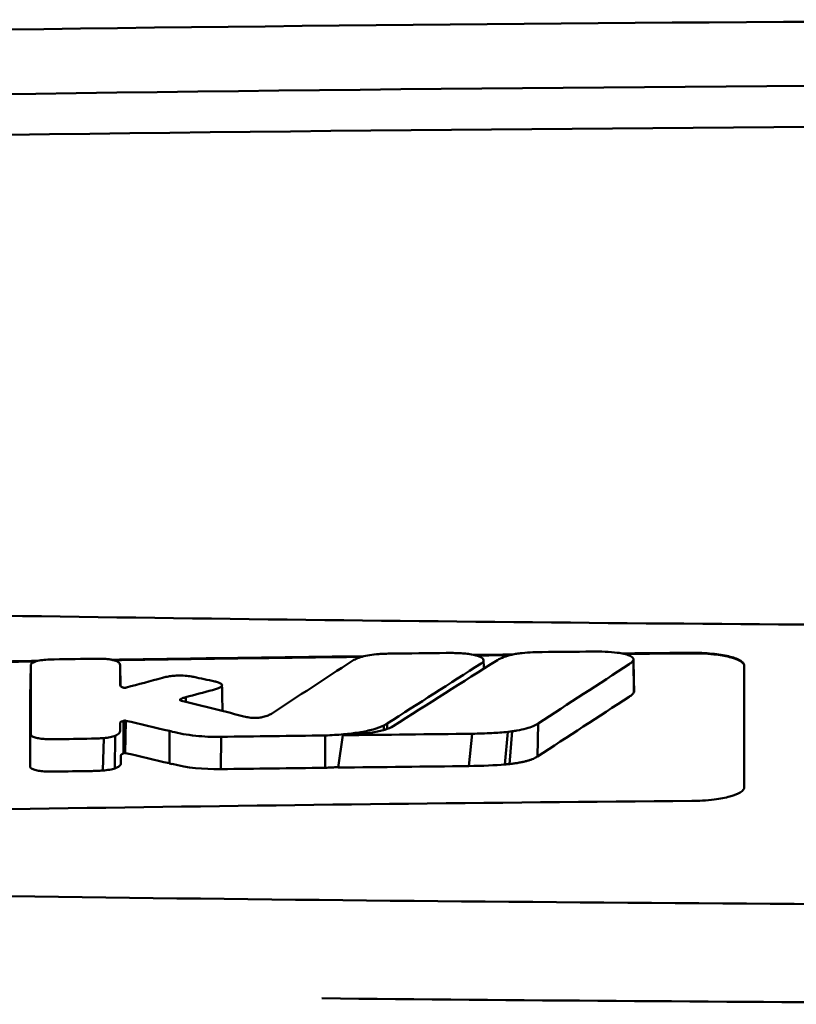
# Model space of a CAD drawing. Header units: millimetres. Extents: x 276 to 876, y 74 to 772.
# Tile 8 of 11: x 548 to 563, y 753 to 772. Entities that reach past the tile are written whole.
import ezdxf

# ---------------------------------------------------------------- set-up
doc = ezdxf.new("R2010")
doc.units = ezdxf.units.MM
doc.layers.add('Visible (ISO)', color=7, linetype='Continuous', lineweight=50)

msp = doc.modelspace()

# ---------------------------------------------------------------- linework, layer by layer
at = {"layer": 'Visible (ISO)'}
for p, q in [((559.557, 759.607), (559.566, 758.986)), ((548.068, 759.503), (548.056, 758.891)), ((549.771, 759.502), (549.779, 759.104)), ((549.772, 759.12), (549.772, 759.122)), ((550.914, 758.851), (550.915, 758.836)), ((551.021, 758.894), (551.024, 758.805)), ((549.834, 758.443), (549.832, 757.823)), ((549.855, 758.448), (549.849, 757.831)), ((549.876, 758.447), (549.869, 757.83)), ((554.861, 758.392), (554.862, 758.29)), ((557.74, 758.393), (557.726, 757.763)), ((550.714, 758.25), (550.709, 757.634)), ((554.796, 758.355), (554.796, 758.269)), ((557.162, 758.234), (557.107, 757.612)), ((557.244, 758.244), (557.197, 757.62)), ((549.457, 758.115), (549.44, 757.497)), ((549.675, 758.161), (549.672, 757.538)), ((551.695, 758.14), (551.691, 757.523)), ((553.679, 757.549), (553.679, 758.165)), ((553.93, 757.552), (554.015, 758.169)), ((556.485, 758.198), (556.419, 757.582))]:
    msp.add_line(p, q, dxfattribs=at)
for centre, major_axis, ratio, start_param, end_param in [((575.932, 742.584), (250.217, -0.007), 0.116796, 1.571075, 1.752137), ((576.086, 745.574), (225.492, 0.002), 0.110939, 1.570719, 1.791596), ((576.108, 745.544), (-227.223, 0), 0.106767, 4.71241, 4.92951), ((548.506, 758.117), (51.403, 0.789), 0.029133, 1.554631, 1.57023), ((259.618, -2717.825), (-235.079, 3524.364), 0.687287, 6.065929, 6.066443), ((549.727, 758.062), (25.972, -6.076), 0.015321, 1.536366, 1.568667), ((550.76, 759.383), (6.766, -1.024), 0.083118, 5.966235, 6.005906), ((551.69, 758.143), (0.152, 0.003), 0.020884, 4.663305, 4.744135), ((575.831, -1029.134), (1787.892, 0), 0.999745, 1.583186, 1.584297), ((575.801, -1026.095), (-1784.851, -1.513), 0.999745, 4.722363, 4.723748), ((548.067, 757.574), (-0.0014, -0.0329), 0.45485, 4.797147, 4.891032), ((550.873, 758.03), (1.323, -0.316), 0.311917, 4.663131, 4.702558), ((828.728, 1463.853), (-278.359, -706.106), 0.063886, 0.008479, 0.026829), ((576.322, -1046.425), (1804.576, 0), 0.999745, 1.583344, 1.584446), ((576.082, -1027.238), (-1785.382, -1.767), 0.999745, 4.722413, 4.723807), ((389.333, 782.412), (168.534, -24.577), 0.021127, 6.155066, 6.191262)]:
    msp.add_ellipse(centre, major_axis=major_axis, ratio=ratio, start_param=start_param, end_param=end_param, dxfattribs=at)
for points, knots in [([(529.998, 760.795), (537.618, 760.607), (545.253, 760.467), (556.791, 760.327), (560.638, 760.291), (566.425, 760.256), (568.359, 760.247), (572.141, 760.235), (573.955, 760.232), (575.854, 760.231)], [0.000811, 0.000811, 0.000811, 0.000811, 2.334672, 2.334672, 3.49801, 3.49801, 4.08174, 4.08174, 4.638981, 4.638981, 4.638981, 4.638981]), ([(554.7, 759.716), (554.64, 759.712), (554.583, 759.706), (554.476, 759.689), (554.426, 759.678), (554.384, 759.666)], [-0.0377179, -0.0377179, -0.0377179, -0.0377179, -0.01935504, -0.01935504, 0, 0, 0, 0]), ([(554.938, 759.725), (554.899, 759.725), (554.86, 759.724), (554.78, 759.721), (554.74, 759.719), (554.7, 759.716)], [-0.02402213, -0.02402213, -0.02402213, -0.02402213, -0.01224647, -0.01224647, 0, 0, 0, 0]), ([(556.244, 759.734), (556.204, 759.735), (556.163, 759.736), (556.078, 759.738), (556.033, 759.738), (555.989, 759.737)], [-0.02574903, -0.02574903, -0.02574903, -0.02574903, -0.01343066, -0.01343066, 0, 0, 0, 0]), ([(556.665, 759.545), (556.681, 759.556), (556.692, 759.568), (556.703, 759.592), (556.702, 759.605), (556.683, 759.636), (556.657, 759.654), (556.579, 759.686), (556.527, 759.699), (556.433, 759.716), (556.396, 759.721), (556.321, 759.729), (556.283, 759.732), (556.244, 759.734)], [-0.1007335, -0.1007335, -0.1007335, -0.1007335, -0.0864518, -0.0864518, -0.070815, -0.070815, -0.0477471, -0.0477471, -0.0248109, -0.0248109, -0.0119957, -0.0119957, 0, 0, 0, 0]), ([(556.964, 759.603), (556.997, 759.623), (557.038, 759.643), (557.132, 759.677), (557.182, 759.692), (557.238, 759.705)], [0, 0, 0, 0, 0.0264811, 0.0264811, 0.04942684, 0.04942684, 0.04942684, 0.04942684]), ([(557.238, 759.705), (557.267, 759.712), (557.297, 759.717), (557.363, 759.728), (557.397, 759.732), (557.433, 759.736)], [0, 0, 0, 0, 0.01146668, 0.01146668, 0.02292794, 0.02292794, 0.02292794, 0.02292794]), ([(557.433, 759.736), (557.501, 759.742), (557.569, 759.747), (557.698, 759.753), (557.757, 759.754), (557.817, 759.755)], [0, 0, 0, 0, 0.02130972, 0.02130972, 0.03920168, 0.03920168, 0.03920168, 0.03920168]), ([(558.77, 759.764), (558.853, 759.765), (558.936, 759.764), (559.098, 759.757), (559.176, 759.751), (559.25, 759.742)], [0, 0, 0, 0, 0.02493845, 0.02493845, 0.04990411, 0.04990411, 0.04990411, 0.04990411]), ([(559.25, 759.742), (559.296, 759.736), (559.339, 759.729), (559.416, 759.711), (559.45, 759.7), (559.507, 759.677), (559.529, 759.663), (559.556, 759.635), (559.561, 759.621), (559.557, 759.607)], [0, 0, 0, 0, 0.01587272, 0.01587272, 0.03235839, 0.03235839, 0.05026104, 0.05026104, 0.06761699, 0.06761699, 0.06761699, 0.06761699]), ([(560.671, 759.74), (560.734, 759.741), (560.797, 759.74), (560.928, 759.735), (560.995, 759.73), (561.176, 759.713), (561.281, 759.696), (561.459, 759.654), (561.531, 759.628), (561.611, 759.585), (561.634, 759.568), (561.663, 759.533), (561.671, 759.516), (561.671, 759.498)], [0.000001, 0.000001, 0.000001, 0.000001, 0.0189524, 0.0189524, 0.0399692, 0.0399692, 0.0779065, 0.0779065, 0.1155872, 0.1155872, 0.137348, 0.137348, 0.1589354, 0.1589354, 0.1589354, 0.1589354]), ([(560.671, 759.73), (560.736, 759.731), (560.801, 759.73), (560.943, 759.724), (561.017, 759.719), (561.202, 759.699), (561.304, 759.682), (561.473, 759.639), (561.541, 759.614), (561.616, 759.571), (561.637, 759.555), (561.664, 759.522), (561.671, 759.505), (561.671, 759.488)], [0.000001, 0.000001, 0.000001, 0.000001, 0.0196149, 0.0196149, 0.0431871, 0.0431871, 0.0806063, 0.0806063, 0.1171477, 0.1171477, 0.1383045, 0.1383045, 0.1589286, 0.1589286, 0.1589286, 0.1589286]), ([(548.071, 759.521), (548.07, 759.518), (548.069, 759.515), (548.068, 759.509), (548.068, 759.506), (548.068, 759.503)], [-0.007314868, -0.007314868, -0.007314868, -0.007314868, -0.003657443, -0.003657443, 0, 0, 0, 0]), ([(548.392, 759.611), (548.344, 759.609), (548.298, 759.604), (548.214, 759.59), (548.176, 759.581), (548.124, 759.563), (548.107, 759.555), (548.082, 759.538), (548.074, 759.53), (548.071, 759.521)], [-0.05113032, -0.05113032, -0.05113032, -0.05113032, -0.03661036, -0.03661036, -0.02158494, -0.02158494, -0.01046232, -0.01046232, 0, 0, 0, 0]), ([(548.512, 759.615), (548.492, 759.615), (548.471, 759.615), (548.431, 759.613), (548.411, 759.612), (548.392, 759.611)], [-0.0120578, -0.0120578, -0.0120578, -0.0120578, -0.00602891, -0.00602891, 0, 0, 0, 0]), ([(549.434, 759.627), (549.415, 759.627), (549.396, 759.628), (549.356, 759.628), (549.335, 759.628), (549.313, 759.628)], [-0.01208774, -0.01208774, -0.01208774, -0.01208774, -0.00635487, -0.00635487, 0, 0, 0, 0]), ([(549.708, 759.578), (549.696, 759.584), (549.681, 759.59), (549.644, 759.601), (549.623, 759.606), (549.575, 759.615), (549.549, 759.619), (549.493, 759.624), (549.464, 759.626), (549.434, 759.627)], [-0.03642364, -0.03642364, -0.03642364, -0.03642364, -0.02759296, -0.02759296, -0.01849049, -0.01849049, -0.00911385, -0.00911385, 0, 0, 0, 0]), ([(549.771, 759.502), (549.771, 759.515), (549.766, 759.528), (549.745, 759.553), (549.73, 759.566), (549.708, 759.578)], [-0.03215724, -0.03215724, -0.03215724, -0.03215724, -0.01616009, -0.01616009, 0, 0, 0, 0]), ([(554.384, 759.666), (554.342, 759.653), (554.304, 759.639), (554.24, 759.611), (554.213, 759.596), (554.191, 759.582)], [-0.03864588, -0.03864588, -0.03864588, -0.03864588, -0.01880031, -0.01880031, 0, 0, 0, 0]), ([(556.653, 759.537), (556.655, 759.538), (556.657, 759.54), (556.661, 759.542), (556.663, 759.544), (556.665, 759.545)], [-0.003491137, -0.003491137, -0.003491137, -0.003491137, -0.001745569, -0.001745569, 0, 0, 0, 0]), ([(559.557, 759.607), (559.552, 759.593), (559.542, 759.579), (559.515, 759.551), (559.497, 759.537), (559.476, 759.523)], [0, 0, 0, 0, 0.01712312, 0.01712312, 0.03473945, 0.03473945, 0.03473945, 0.03473945]), ([(550.668, 759.285), (550.652, 759.282), (550.637, 759.278), (550.606, 759.271), (550.59, 759.267), (550.575, 759.263)], [-0.01248959, -0.01248959, -0.01248959, -0.01248959, -0.006512, -0.006512, 0, 0, 0, 0]), ([(551.129, 759.29), (551.094, 759.296), (551.053, 759.301), (550.964, 759.307), (550.916, 759.308), (550.831, 759.305), (550.795, 759.303), (550.727, 759.295), (550.696, 759.291), (550.668, 759.285)], [-0.0498323, -0.0498323, -0.0498323, -0.0498323, -0.03617176, -0.03617176, -0.02170588, -0.02170588, -0.0105717, -0.0105717, 0, 0, 0, 0]), ([(551.174, 759.281), (551.167, 759.282), (551.16, 759.284), (551.145, 759.287), (551.137, 759.288), (551.129, 759.29)], [-0.005954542, -0.005954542, -0.005954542, -0.005954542, -0.00297727, -0.00297727, 0, 0, 0, 0]), ([(551.608, 759.187), (551.603, 759.188), (551.597, 759.189), (551.586, 759.192), (551.58, 759.193), (551.574, 759.195)], [-0.00490164, -0.00490164, -0.00490164, -0.00490164, -0.002450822, -0.002450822, 0, 0, 0, 0]), ([(551.674, 759.081), (551.69, 759.09), (551.702, 759.099), (551.714, 759.118), (551.714, 759.127), (551.703, 759.147), (551.691, 759.156), (551.656, 759.173), (551.635, 759.18), (551.608, 759.187)], [-0.04671997, -0.04671997, -0.04671997, -0.04671997, -0.03538139, -0.03538139, -0.02350504, -0.02350504, -0.01139688, -0.01139688, 0, 0, 0, 0]), ([(549.841, 759.076), (549.834, 759.078), (549.827, 759.08), (549.811, 759.085), (549.804, 759.088), (549.793, 759.093), (549.789, 759.096), (549.777, 759.105), (549.773, 759.112), (549.772, 759.12)], [-0.02048694, -0.02048694, -0.02048694, -0.02048694, -0.01661307, -0.01661307, -0.01236262, -0.01236262, -0.00927922, -0.00927922, 0, 0, 0, 0]), ([(549.878, 759.076), (549.875, 759.076), (549.872, 759.075), (549.866, 759.075), (549.863, 759.074), (549.859, 759.074), (549.859, 759.074), (549.859, 759.074), (549.858, 759.074), (549.857, 759.074), (549.857, 759.074), (549.853, 759.075), (549.85, 759.075), (549.844, 759.075), (549.842, 759.076), (549.841, 759.076)], [-0.004606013, -0.004606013, -0.004606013, -0.004606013, -0.003438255, -0.003438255, -0.002112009, -0.002112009, -0.002029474, -0.002029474, -0.001947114, -0.001947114, -0.001614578, -0.001614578, -0.000682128, -0.000682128, 0, 0, 0, 0]), ([(549.891, 759.079), (549.889, 759.078), (549.887, 759.078), (549.882, 759.077), (549.88, 759.077), (549.878, 759.076)], [-0.00169855, -0.00169855, -0.00169855, -0.00169855, -0.000849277, -0.000849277, 0, 0, 0, 0]), ([(551.532, 759.03), (551.56, 759.037), (551.586, 759.045), (551.634, 759.062), (551.656, 759.071), (551.674, 759.081)], [-0.02471221, -0.02471221, -0.02471221, -0.02471221, -0.01263472, -0.01263472, 0, 0, 0, 0]), ([(559.566, 758.986), (559.558, 758.972), (559.546, 758.958), (559.515, 758.93), (559.496, 758.916), (559.475, 758.902)], [0, 0, 0, 0, 0.01745385, 0.01745385, 0.03518305, 0.03518305, 0.03518305, 0.03518305]), ([(550.919, 758.834), (550.914, 758.836), (550.912, 758.839), (550.91, 758.845), (550.911, 758.848), (550.914, 758.851)], [-0.0073251, -0.0073251, -0.0073251, -0.0073251, -0.003944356, -0.003944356, 0, 0, 0, 0]), ([(550.914, 758.851), (550.918, 758.854), (550.923, 758.857), (550.933, 758.863), (550.939, 758.866), (550.951, 758.872), (550.956, 758.874), (550.978, 758.882), (550.998, 758.888), (551.021, 758.894)], [-0.02035992, -0.02035992, -0.02035992, -0.02035992, -0.01645196, -0.01645196, -0.0122888, -0.0122888, -0.00943827, -0.00943827, 0, 0, 0, 0]), ([(550.944, 758.825), (550.939, 758.826), (550.934, 758.827), (550.926, 758.83), (550.922, 758.832), (550.919, 758.834)], [-0.004403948, -0.004403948, -0.004403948, -0.004403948, -0.002275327, -0.002275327, 0, 0, 0, 0]), ([(552.656, 758.58), (552.638, 758.569), (552.618, 758.558), (552.566, 758.537), (552.535, 758.526), (552.499, 758.517)], [-0.02994324, -0.02994324, -0.02994324, -0.02994324, -0.01548431, -0.01548431, 0, 0, 0, 0]), ([(549.771, 758.405), (549.771, 758.409), (549.773, 758.413), (549.78, 758.421), (549.785, 758.425), (549.797, 758.431), (549.801, 758.432), (549.817, 758.437), (549.827, 758.44), (549.834, 758.443)], [-0.01251254, -0.01251254, -0.01251254, -0.01251254, -0.00901213, -0.00901213, -0.00544118, -0.00544118, -0.00386807, -0.00386807, 0, 0, 0, 0]), ([(549.771, 758.253), (549.771, 758.267), (549.771, 758.289), (549.771, 758.304), (549.771, 758.317), (549.771, 758.355), (549.771, 758.38), (549.771, 758.405)], [0, 0, 0, 0, 0.0162879, 0.0162879, 0.0977077, 0.0977077, 0.2605668, 0.2605668, 0.2605668, 0.2605668]), ([(549.834, 758.443), (549.838, 758.444), (549.841, 758.445), (549.848, 758.446), (549.852, 758.447), (549.855, 758.448)], [-0.00300659, -0.00300659, -0.00300659, -0.00300659, -0.001503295, -0.001503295, 0, 0, 0, 0]), ([(549.855, 758.448), (549.857, 758.448), (549.858, 758.449), (549.862, 758.449), (549.864, 758.449), (549.865, 758.449), (549.865, 758.449), (549.865, 758.449), (549.865, 758.449), (549.866, 758.449), (549.866, 758.449), (549.867, 758.449), (549.868, 758.449), (549.87, 758.448), (549.871, 758.448), (549.874, 758.447), (549.875, 758.447), (549.876, 758.447)], [-0.002281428, -0.002281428, -0.002281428, -0.002281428, -0.001665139, -0.001665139, -0.001287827, -0.001287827, -0.001274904, -0.001274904, -0.00126194, -0.00126194, -0.001209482, -0.001209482, -0.000987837, -0.000987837, -0.000549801, -0.000549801, 0, 0, 0, 0]), ([(552.206, 758.511), (552.202, 758.512), (552.199, 758.513), (552.192, 758.515), (552.189, 758.515), (552.185, 758.516)], [-0.002881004, -0.002881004, -0.002881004, -0.002881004, -0.001440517, -0.001440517, 0, 0, 0, 0]), ([(552.499, 758.517), (552.487, 758.514), (552.475, 758.512), (552.448, 758.507), (552.433, 758.505), (552.392, 758.501), (552.366, 758.5), (552.313, 758.5), (552.289, 758.501), (552.243, 758.505), (552.223, 758.508), (552.206, 758.511)], [-0.03228767, -0.03228767, -0.03228767, -0.03228767, -0.02770248, -0.02770248, -0.02275386, -0.02275386, -0.01468895, -0.01468895, -0.00707707, -0.00707707, 0, 0, 0, 0]), ([(554.796, 758.355), (554.807, 758.361), (554.819, 758.367), (554.84, 758.38), (554.851, 758.386), (554.861, 758.392)], [-0.01617209, -0.01617209, -0.01617209, -0.01617209, -0.00808599, -0.00808599, 0, 0, 0, 0]), ([(557.74, 758.393), (557.714, 758.375), (557.685, 758.359), (557.645, 758.342), (557.606, 758.326), (557.562, 758.311), (557.51, 758.297), (557.459, 758.283), (557.399, 758.27), (557.337, 758.259), (557.308, 758.253), (557.275, 758.248), (557.244, 758.244)], [0, 0, 0, 0, 0.2297075, 0.2297075, 0.2297075, 0.4574814, 0.4574814, 0.4574814, 0.6826089, 0.6826089, 0.6826089, 0.7908188, 0.7908188, 0.7908188, 0.7908188]), ([(549.675, 758.161), (549.709, 758.176), (549.734, 758.191), (549.765, 758.223), (549.771, 758.238), (549.771, 758.253)], [-0.03917193, -0.03917193, -0.03917193, -0.03917193, -0.0186408, -0.0186408, 0, 0, 0, 0]), ([(550.766, 758.237), (550.894, 758.205), (551.043, 758.177), (551.286, 758.151), (551.363, 758.145), (551.523, 758.138), (551.602, 758.138), (551.682, 758.14)], [-0.105367, -0.105367, -0.105367, -0.105367, -0.0488724, -0.0488724, -0.0241035, -0.0241035, 0, 0, 0, 0]), ([(553.679, 758.165), (553.798, 758.17), (553.915, 758.177), (554.133, 758.196), (554.232, 758.208), (554.426, 758.239), (554.515, 758.258), (554.675, 758.303), (554.742, 758.328), (554.796, 758.355)], [-0.1396927, -0.1396927, -0.1396927, -0.1396927, -0.1039474, -0.1039474, -0.0713068, -0.0713068, -0.0361761, -0.0361761, 0, 0, 0, 0]), ([(554.015, 758.169), (554.119, 758.174), (554.224, 758.181), (554.413, 758.199), (554.5, 758.209), (554.669, 758.236), (554.748, 758.254), (554.883, 758.295), (554.935, 758.317), (554.974, 758.342)], [0, 0, 0, 0, 0.0316908, 0.0316908, 0.0599134, 0.0599134, 0.0913031, 0.0913031, 0.1228865, 0.1228865, 0.1228865, 0.1228865]), ([(557.162, 758.234), (557.065, 758.224), (556.961, 758.216), (556.736, 758.204), (556.609, 758.2), (556.485, 758.198)], [0, 0, 0, 0, 0.0313472, 0.0313472, 0.06861154, 0.06861154, 0.06861154, 0.06861154]), ([(548.065, 758.183), (548.065, 758.172), (548.073, 758.162), (548.101, 758.143), (548.123, 758.133), (548.176, 758.118), (548.205, 758.112), (548.27, 758.102), (548.304, 758.099), (548.34, 758.097)], [-0.04908253, -0.04908253, -0.04908253, -0.04908253, -0.03649581, -0.03649581, -0.02308132, -0.02308132, -0.01125263, -0.01125263, 0, 0, 0, 0]), ([(548.34, 758.097), (548.372, 758.095), (548.406, 758.094), (548.475, 758.092), (548.51, 758.092), (548.546, 758.093)], [-0.02088223, -0.02088223, -0.02088223, -0.02088223, -0.01062105, -0.01062105, 0, 0, 0, 0]), ([(549.223, 758.104), (549.262, 758.104), (549.3, 758.105), (549.379, 758.109), (549.418, 758.112), (549.457, 758.115)], [-0.02385699, -0.02385699, -0.02385699, -0.02385699, -0.01223524, -0.01223524, 0, 0, 0, 0]), ([(549.457, 758.115), (549.501, 758.119), (549.541, 758.125), (549.616, 758.141), (549.649, 758.15), (549.675, 758.161)], [-0.02836789, -0.02836789, -0.02836789, -0.02836789, -0.01466479, -0.01466479, 0, 0, 0, 0]), ([(549.832, 757.823), (549.835, 757.825), (549.838, 757.826), (549.844, 757.829), (549.846, 757.83), (549.849, 757.831)], [-0.003660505, -0.003660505, -0.003660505, -0.003660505, -0.001830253, -0.001830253, 0, 0, 0, 0]), ([(549.849, 757.831), (549.849, 757.831), (549.849, 757.831), (549.849, 757.831), (549.849, 757.831), (549.849, 757.831), (549.849, 757.831), (549.849, 757.831), (549.849, 757.831), (549.85, 757.831), (549.85, 757.831), (549.85, 757.831), (549.85, 757.831), (549.85, 757.831), (549.85, 757.831), (549.85, 757.831), (549.85, 757.832), (549.85, 757.832), (549.85, 757.832), (549.85, 757.832), (549.85, 757.832), (549.85, 757.832), (549.85, 757.832), (549.85, 757.832), (549.85, 757.832), (549.85, 757.832), (549.85, 757.832), (549.85, 757.832), (549.85, 757.832), (549.851, 757.832), (549.851, 757.832), (549.851, 757.832), (549.851, 757.832), (549.851, 757.832), (549.851, 757.832), (549.851, 757.832), (549.851, 757.832), (549.851, 757.832), (549.851, 757.832), (549.851, 757.832), (549.852, 757.832), (549.852, 757.832), (549.852, 757.832), (549.852, 757.832), (549.852, 757.832), (549.852, 757.832), (549.852, 757.832), (549.853, 757.832), (549.853, 757.832), (549.853, 757.832), (549.853, 757.832), (549.853, 757.832), (549.853, 757.832), (549.853, 757.832), (549.854, 757.832), (549.854, 757.832), (549.854, 757.832), (549.854, 757.832), (549.854, 757.832), (549.855, 757.832), (549.855, 757.832), (549.855, 757.832), (549.855, 757.832), (549.855, 757.832), (549.855, 757.832), (549.856, 757.832), (549.856, 757.832), (549.856, 757.832), (549.856, 757.832), (549.856, 757.832), (549.856, 757.832), (549.857, 757.832), (549.857, 757.832), (549.857, 757.832), (549.857, 757.832), (549.857, 757.832), (549.857, 757.832), (549.857, 757.832), (549.858, 757.832), (549.858, 757.832), (549.858, 757.832), (549.858, 757.832), (549.858, 757.832), (549.859, 757.832), (549.859, 757.832), (549.859, 757.832), (549.859, 757.832), (549.859, 757.832), (549.86, 757.832), (549.86, 757.832), (549.86, 757.832), (549.86, 757.832), (549.86, 757.832), (549.86, 757.832), (549.861, 757.832), (549.861, 757.832), (549.861, 757.832), (549.861, 757.832), (549.861, 757.832), (549.861, 757.832), (549.861, 757.832), (549.862, 757.832), (549.862, 757.832), (549.862, 757.832), (549.862, 757.832), (549.862, 757.832), (549.862, 757.832), (549.863, 757.832), (549.863, 757.832), (549.863, 757.832), (549.863, 757.832), (549.863, 757.832), (549.863, 757.832), (549.864, 757.832), (549.864, 757.832), (549.864, 757.832), (549.864, 757.832), (549.864, 757.832), (549.864, 757.832), (549.865, 757.832), (549.865, 757.832), (549.865, 757.832), (549.865, 757.832), (549.865, 757.832), (549.866, 757.832), (549.866, 757.831), (549.866, 757.831), (549.866, 757.831), (549.866, 757.831), (549.867, 757.831), (549.867, 757.831), (549.867, 757.831), (549.867, 757.831), (549.867, 757.831), (549.868, 757.831), (549.868, 757.831), (549.868, 757.831), (549.868, 757.831), (549.868, 757.831), (549.868, 757.831), (549.869, 757.831), (549.869, 757.83), (549.869, 757.83), (549.869, 757.83), (549.869, 757.83), (549.869, 757.83), (549.869, 757.83), (549.869, 757.83)], [0, 0, 0, 0, 0.00010092, 0.00010092, 0.00010092, 0.00021421, 0.00021421, 0.00021421, 0.00034191, 0.00034191, 0.00034191, 0.00048614, 0.00048614, 0.00048614, 0.0006491, 0.0006491, 0.0006491, 0.00083295, 0.00083295, 0.00083295, 0.0010398, 0.0010398, 0.0010398, 0.00127155, 0.00127155, 0.00127155, 0.00152985, 0.00152985, 0.00152985, 0.00181601, 0.00181601, 0.00181601, 0.00213099, 0.00213099, 0.00213099, 0.00247531, 0.00247531, 0.00247531, 0.00284913, 0.00284913, 0.00284913, 0.0032522, 0.0032522, 0.0032522, 0.00368392, 0.00368392, 0.00368392, 0.00414337, 0.00414337, 0.00414337, 0.00462932, 0.00462932, 0.00462932, 0.00514025, 0.00514025, 0.00514025, 0.00567435, 0.00567435, 0.00567435, 0.00622948, 0.00622948, 0.00622948, 0.00680328, 0.00680328, 0.00680328, 0.00722748, 0.00722748, 0.00722748, 0.00765639, 0.00765639, 0.00765639, 0.00809021, 0.00809021, 0.00809021, 0.00853045, 0.00853045, 0.00853045, 0.00898118, 0.00898118, 0.00898118, 0.00944983, 0.00944983, 0.00944983, 0.01019771, 0.01019771, 0.01019771, 0.01072731, 0.01072731, 0.01072731, 0.01127043, 0.01127043, 0.01127043, 0.01182038, 0.01182038, 0.01182038, 0.01237373, 0.01237373, 0.01237373, 0.01292903, 0.01292903, 0.01292903, 0.01348579, 0.01348579, 0.01348579, 0.01404385, 0.01404385, 0.01404385, 0.01460318, 0.01460318, 0.01460318, 0.01516377, 0.01516377, 0.01516377, 0.01572559, 0.01572559, 0.01572559, 0.01628856, 0.01628856, 0.01628856, 0.01719056, 0.01719056, 0.01719056, 0.01809498, 0.01809498, 0.01809498, 0.01900069, 0.01900069, 0.01900069, 0.01990628, 0.01990628, 0.01990628, 0.02081008, 0.02081008, 0.02081008, 0.02171014, 0.02171014, 0.02171014, 0.0226042, 0.0226042, 0.0226042, 0.02403673, 0.02403673, 0.02403673, 0.02490235, 0.02490235, 0.02490235, 0.02514715, 0.02514715, 0.02514715, 0.02514715]), ([(549.783, 757.782), (549.783, 757.785), (549.784, 757.787), (549.785, 757.79), (549.786, 757.792), (549.787, 757.795), (549.79, 757.798), (549.791, 757.799), (549.793, 757.801), (549.795, 757.803), (549.797, 757.804), (549.798, 757.805), (549.8, 757.806), (549.802, 757.807), (549.803, 757.808), (549.805, 757.809), (549.807, 757.81), (549.809, 757.811), (549.811, 757.812), (549.814, 757.813), (549.816, 757.815), (549.818, 757.816), (549.82, 757.817), (549.822, 757.818), (549.824, 757.819), (549.827, 757.82), (549.83, 757.822), (549.832, 757.823)], [0, 0, 0, 0, 0.0303952, 0.0303952, 0.0303952, 0.062529, 0.062529, 0.062529, 0.0836646, 0.0836646, 0.0836646, 0.0973848, 0.0973848, 0.0973848, 0.1111615, 0.1111615, 0.1111615, 0.1249801, 0.1249801, 0.1249801, 0.1388281, 0.1388281, 0.1388281, 0.1526703, 0.1526703, 0.1526703, 0.1727383, 0.1727383, 0.1727383, 0.1727383]), ([(549.783, 757.631), (549.783, 757.644), (549.783, 757.666), (549.783, 757.681), (549.783, 757.694), (549.783, 757.732), (549.783, 757.757), (549.783, 757.782)], [0, 0, 0, 0, 0.0163048, 0.0163048, 0.0978171, 0.0978171, 0.2608531, 0.2608531, 0.2608531, 0.2608531]), ([(557.726, 757.763), (557.716, 757.756), (557.705, 757.749), (557.693, 757.742), (557.68, 757.735), (557.667, 757.729), (557.652, 757.722), (557.637, 757.716), (557.621, 757.709), (557.603, 757.703), (557.586, 757.697), (557.567, 757.691), (557.548, 757.685), (557.528, 757.679), (557.507, 757.674), (557.485, 757.669), (557.463, 757.663), (557.439, 757.658), (557.416, 757.654), (557.392, 757.649), (557.366, 757.644), (557.341, 757.64), (557.316, 757.636), (557.288, 757.632), (557.262, 757.628), (557.241, 757.626), (557.219, 757.623), (557.197, 757.62)], [0, 0, 0, 0, 0.0909424, 0.0909424, 0.0909424, 0.1817542, 0.1817542, 0.1817542, 0.2723918, 0.2723918, 0.2723918, 0.3628196, 0.3628196, 0.3628196, 0.4530191, 0.4530191, 0.4530191, 0.5429943, 0.5429943, 0.5429943, 0.6327704, 0.6327704, 0.6327704, 0.7223865, 0.7223865, 0.7223865, 0.7930355, 0.7930355, 0.7930355, 0.7930355]), ([(548.052, 757.569), (548.053, 757.559), (548.059, 757.549), (548.084, 757.531), (548.103, 757.522), (548.152, 757.505), (548.181, 757.499), (548.247, 757.488), (548.283, 757.484), (548.321, 757.481)], [-0.04924341, -0.04924341, -0.04924341, -0.04924341, -0.03730774, -0.03730774, -0.02457836, -0.02457836, -0.01203215, -0.01203215, 0, 0, 0, 0]), ([(548.321, 757.481), (548.355, 757.479), (548.39, 757.477), (548.459, 757.476), (548.492, 757.475), (548.526, 757.476)], [-0.02086728, -0.02086728, -0.02086728, -0.02086728, -0.01001262, -0.01001262, 0, 0, 0, 0]), ([(549.204, 757.487), (549.244, 757.487), (549.283, 757.488), (549.363, 757.492), (549.402, 757.494), (549.44, 757.497)], [-0.02395861, -0.02395861, -0.02395861, -0.02395861, -0.01199304, -0.01199304, 0, 0, 0, 0]), ([(549.44, 757.497), (549.486, 757.5), (549.529, 757.506), (549.608, 757.52), (549.643, 757.529), (549.672, 757.538)], [-0.02856182, -0.02856182, -0.02856182, -0.02856182, -0.01439277, -0.01439277, 0, 0, 0, 0]), ([(549.672, 757.538), (549.708, 757.552), (549.736, 757.566), (549.774, 757.598), (549.783, 757.614), (549.783, 757.631)], [-0.0393647, -0.0393647, -0.0393647, -0.0393647, -0.02005998, -0.02005998, 0, 0, 0, 0]), ([(553.679, 757.549), (553.701, 757.55), (553.72, 757.551), (553.742, 757.552), (553.764, 757.553), (553.783, 757.554), (553.805, 757.555), (553.827, 757.556), (553.846, 757.557), (553.867, 757.559), (553.889, 757.56), (553.908, 757.561), (553.929, 757.563), (553.93, 757.563), (553.931, 757.563), (553.931, 757.563)], [0, 0, 0, 0, 0.0666108, 0.0666108, 0.0666108, 0.1332483, 0.1332483, 0.1332483, 0.1998749, 0.1998749, 0.1998749, 0.2664632, 0.2664632, 0.2664632, 0.2681614, 0.2681614, 0.2681614, 0.2681614]), ([(557.197, 757.62), (557.179, 757.618), (557.159, 757.616), (557.14, 757.615), (557.129, 757.614), (557.118, 757.613), (557.107, 757.612)], [0, 0, 0, 0, 0.05948342, 0.05948342, 0.05948342, 0.09287765, 0.09287765, 0.09287765, 0.09287765]), ([(561.671, 757.176), (561.671, 757.143), (561.645, 757.111), (561.548, 757.051), (561.481, 757.025), (561.312, 756.978), (561.211, 756.959), (561.028, 756.936), (560.952, 756.929), (560.808, 756.92), (560.739, 756.918), (560.671, 756.917)], [0.000001, 0.000001, 0.000001, 0.000001, 0.0401743, 0.0401743, 0.0774188, 0.0774188, 0.1148795, 0.1148795, 0.138742, 0.138742, 0.1592822, 0.1592822, 0.1592822, 0.1592822]), ([(560.671, 756.917), (556.826, 756.885), (552.984, 756.84), (545.273, 756.725), (541.409, 756.655), (537.542, 756.574)], [0.000001, 0.000001, 0.000001, 0.000001, 1.153366, 1.153366, 2.313577, 2.313577, 2.313577, 2.313577]), ([(575.777, 754.911), (566.092, 754.913), (556.413, 754.98), (537.084, 755.245), (527.455, 755.444), (517.95, 755.708)], [0.032666, 0.032666, 0.032666, 0.032666, 2.938218, 2.938218, 5.868286, 5.868286, 5.868286, 5.868286])]:
    msp.add_open_spline(points, degree=3, knots=knots, dxfattribs=at)
for points in [[(555.989, 759.737), (555.639, 759.733), (555.288, 759.729), (554.938, 759.725)], [(556.52, 759.699), (556.763, 759.702), (557.006, 759.705), (557.248, 759.707)], [(557.817, 759.755), (558.134, 759.758), (558.452, 759.761), (558.77, 759.764)], [(559.337, 759.728), (559.782, 759.733), (560.226, 759.737), (560.671, 759.74)], [(559.382, 759.719), (559.811, 759.723), (560.241, 759.727), (560.671, 759.73)], [(547.23, 759.571), (547.555, 759.577), (547.879, 759.582), (548.204, 759.587)], [(547.284, 759.562), (547.577, 759.567), (547.87, 759.572), (548.163, 759.576)], [(549.608, 759.609), (551.211, 759.633), (552.814, 759.655), (554.417, 759.675)], [(549.649, 759.599), (551.226, 759.623), (552.803, 759.645), (554.38, 759.664)], [(554.191, 759.582), (553.679, 759.248), (553.167, 758.914), (552.656, 758.58)], [(554.861, 758.392), (555.459, 758.774), (556.055, 759.155), (556.653, 759.537)], [(554.974, 758.342), (555.639, 758.763), (556.299, 759.182), (556.964, 759.603)], [(556.558, 759.69), (556.774, 759.692), (556.989, 759.694), (557.205, 759.697)], [(556.701, 759.596), (556.702, 759.544), (556.703, 759.491), (556.704, 759.438)], [(559.476, 759.523), (558.899, 759.147), (558.318, 758.769), (557.74, 758.393)], [(559.558, 759.617), (559.562, 759.413), (559.566, 759.209), (559.571, 759.005)], [(548.068, 759.503), (548.067, 759.064), (548.066, 758.624), (548.065, 758.186)], [(549.772, 759.122), (549.772, 759.248), (549.771, 759.375), (549.771, 759.502)], [(561.671, 759.498), (561.671, 758.724), (561.671, 757.949), (561.671, 757.176)], [(550.575, 759.263), (550.347, 759.202), (550.119, 759.14), (549.891, 759.079)], [(551.574, 759.195), (551.44, 759.223), (551.307, 759.252), (551.174, 759.281)], [(551.021, 758.894), (551.191, 758.939), (551.362, 758.985), (551.532, 759.03)], [(551.712, 759.124), (551.716, 758.96), (551.719, 758.796), (551.722, 758.631)], [(559.571, 759.005), (559.571, 758.999), (559.57, 758.993), (559.566, 758.986)], [(548.056, 758.891), (548.055, 758.451), (548.053, 758.011), (548.052, 757.572)], [(559.475, 758.902), (558.894, 758.524), (558.308, 758.142), (557.726, 757.763)], [(550.714, 758.25), (550.731, 758.246), (550.748, 758.242), (550.766, 758.237)], [(548.065, 758.186), (548.065, 758.185), (548.065, 758.184), (548.065, 758.183)], [(548.546, 758.093), (548.771, 758.097), (548.997, 758.1), (549.223, 758.104)], [(549.869, 757.83), (550.15, 757.765), (550.429, 757.699), (550.709, 757.634)], [(548.526, 757.476), (548.751, 757.48), (548.979, 757.483), (549.204, 757.487)], [(551.679, 757.523), (551.683, 757.523), (551.687, 757.523), (551.691, 757.523)], [(576.103, 753.041), (568.596, 753.041), (561.094, 753.079), (553.619, 753.155)]]:
    msp.add_open_spline(points, degree=3, dxfattribs=at)

doc.saveas('drawing.dxf')
